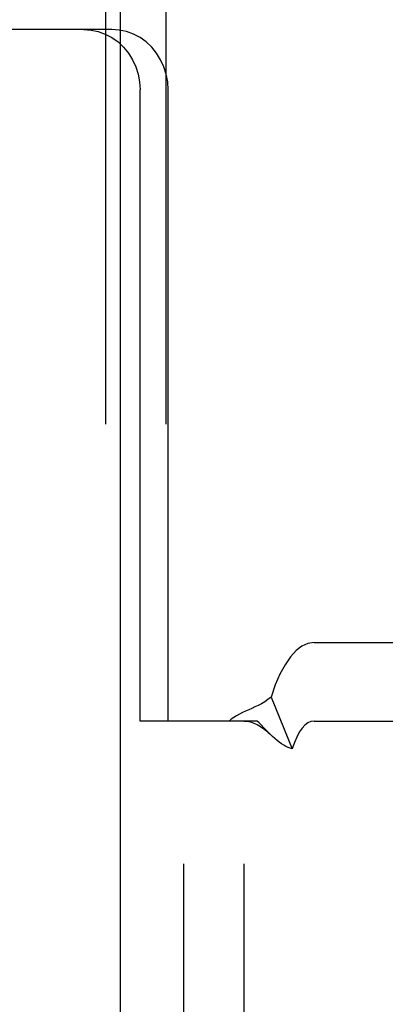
# Model space of a CAD drawing. Header units: inches. Extents: x 0 to 236, y 0 to 153.
# Tile 22 of 99: x 94.589 to 94.952, y 56.276 to 57.254. Entities that reach past the tile are written whole.
import ezdxf

# ---------------------------------------------------------------- set-up
doc = ezdxf.new("R2010")
doc.units = ezdxf.units.IN
doc.header["$LTSCALE"] = 12.986111
doc.header["$MEASUREMENT"] = 0
doc.linetypes.add('HIDDEN', pattern=[0.2, 0.1, -0.1])
doc.layers.add('DEFAULT_2', color=8, linetype='HIDDEN')
doc.layers.add('DOOR_3_ASSEMBLY', color=7, linetype='CONTINUOUS')

msp = doc.modelspace()

# ---------------------------------------------------------------- linework, layer by layer
at = {"layer": 'DEFAULT_2', "color": 8, "linetype": 'HIDDEN'}
for p, q in [((94.67413, 58.15076), (94.67413, 55.08276)), ((94.73413, 58.15076), (94.73413, 55.08276)), ((94.75213, 55.11676), (94.75213, 58.11676)), ((94.81213, 55.11676), (94.81213, 58.11676)), ((94.68047, 57.24426), (94.51709, 57.24426)), ((94.70853, 56.55726), (94.70853, 57.18426)), ((94.73648, 56.55726), (94.73648, 57.18426)), ((94.88138, 56.63526), (95.25595, 56.63526)), ((94.83869, 56.58104), (94.85976, 56.52981)), ((94.73648, 56.55726), (94.70853, 56.55726)), ((94.82498, 56.55726), (94.73648, 56.55726)), ((94.82688, 56.55535), (94.82498, 56.55726)), ((94.83338, 56.54866), (94.82688, 56.55535)), ((94.88138, 56.55726), (95.25595, 56.55726))]:
    msp.add_line(p, q, dxfattribs=at)
for points in [[(94.65251, 57.24426), (94.65989, 57.24373), (94.66701, 57.24222), (94.67395, 57.23969), (94.68052, 57.23622), (94.68661, 57.23186), (94.69212, 57.22669), (94.69695, 57.22078), (94.70102, 57.21426), (94.70426, 57.20722), (94.70662, 57.19979), (94.70804, 57.19216), (94.70853, 57.18426)], [(94.73648, 57.18426), (94.73599, 57.19216), (94.73457, 57.19979), (94.73221, 57.20722), (94.72898, 57.21426), (94.7249, 57.22078), (94.72008, 57.22669), (94.71456, 57.23186), (94.70847, 57.23622), (94.7019, 57.23969), (94.69496, 57.24222), (94.68784, 57.24373), (94.68047, 57.24426)], [(94.88138, 56.63526), (94.87531, 56.63434), (94.86938, 56.63167), (94.86355, 56.62722), (94.85792, 56.62107), (94.85257, 56.61327), (94.84754, 56.60393), (94.84292, 56.59321), (94.83869, 56.58104)], [(94.83869, 56.58104), (94.83563, 56.5786), (94.83247, 56.57646), (94.82921, 56.57453), (94.82592, 56.57282), (94.8227, 56.57129), (94.81953, 56.56988), (94.81647, 56.56854), (94.81343, 56.56719), (94.81034, 56.56574), (94.80729, 56.56418), (94.80433, 56.5625), (94.80158, 56.56074), (94.79916, 56.55899), (94.79703, 56.55726)], [(94.81174, 56.55726), (94.81262, 56.55725), (94.81461, 56.55709), (94.81646, 56.55679), (94.81822, 56.55638), (94.81992, 56.55587), (94.82158, 56.55526), (94.82322, 56.55456), (94.82485, 56.55378), (94.82646, 56.5529), (94.82805, 56.55195), (94.82964, 56.55091), (94.83123, 56.54979), (94.83282, 56.54858), (94.8344, 56.54729), (94.83599, 56.54591), (94.83758, 56.54445), (94.83818, 56.54388)], [(94.88138, 56.55726), (94.87831, 56.5568), (94.8753, 56.55545), (94.87235, 56.55319), (94.8695, 56.55008), (94.86679, 56.54613), (94.86424, 56.5414), (94.86191, 56.53597), (94.85976, 56.52981)], [(94.83818, 56.54388), (94.83568, 56.54634), (94.83338, 56.54866)], [(94.85976, 56.52981), (94.85772, 56.53037), (94.85564, 56.53114), (94.85353, 56.53212), (94.85137, 56.53331), (94.8491, 56.53475), (94.84682, 56.53637), (94.84465, 56.53808), (94.84248, 56.53991), (94.84025, 56.54192), (94.83818, 56.54388)]]:
    msp.add_lwpolyline(points, dxfattribs=at)
at = {"layer": 'DOOR_3_ASSEMBLY', "color": 3, "linetype": 'Continuous'}
msp.add_line((94.68863, 96.88776), (94.68863, 16.59576), dxfattribs=at)

doc.saveas('drawing.dxf')
